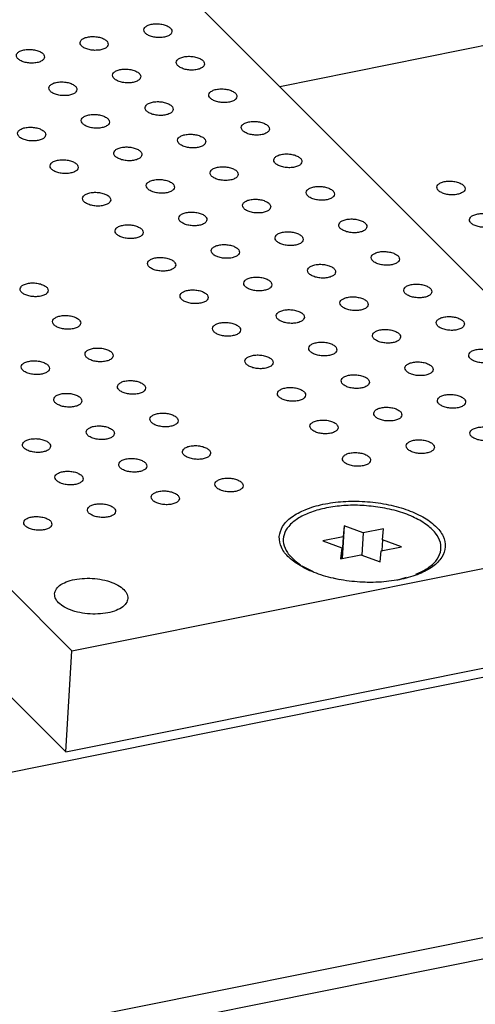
# Model space of a CAD drawing. Header units: inches. Extents: x 155 to 996, y 103 to 697.
# Tile 17 of 81: x 391 to 407, y 342 to 377. Entities that reach past the tile are written whole.
import ezdxf

# ---------------------------------------------------------------- set-up
doc = ezdxf.new("R2010")
doc.units = ezdxf.units.IN

# ---------------------------------------------------------------- blocks, each defined once
blk = doc.blocks.new('PCB2__1', base_point=(377.145, 358.263))
at = {"color": 7, "linetype": 'Continuous'}
for points in [[(405.94, 370.836), (405.946, 370.806), (405.958, 370.739), (406.055, 370.663), (406.181, 370.604), (406.34, 370.567), (406.508, 370.557), (406.67, 370.574), (406.805, 370.617), (406.904, 370.68), (406.951, 370.774), (406.916, 370.872), (406.825, 370.948), (406.696, 371.007), (406.538, 371.043), (406.37, 371.054), (406.208, 371.037), (406.075, 370.994), (405.97, 370.931), (405.949, 370.865), (405.94, 370.836)], [(407.092, 369.683), (407.097, 369.654), (407.11, 369.586), (407.206, 369.51), (407.333, 369.451), (407.492, 369.415), (407.66, 369.404), (407.821, 369.421), (407.957, 369.464), (408.055, 369.527), (408.102, 369.621), (408.067, 369.72), (407.977, 369.795), (407.848, 369.854), (407.69, 369.89), (407.522, 369.901), (407.36, 369.884), (407.227, 369.841), (407.122, 369.778), (407.101, 369.712), (407.092, 369.683)]]:
    blk.add_open_spline(points, degree=3, knots=[0, 0, 0, 0, 0.088201, 0.201564, 0.345167, 0.510862, 0.68451, 0.850206, 0.993808, 1.107172, 1.195372, 1.283573, 1.396937, 1.540539, 1.706235, 1.879883, 2.045578, 2.189181, 2.302544, 2.390745, 2.390745, 2.390745, 2.390745], dxfattribs=at)
blk = doc.blocks.new('E8021-26512__14', base_point=(337.744, 350.826))
at = {"color": 7, "linetype": 'Continuous'}
for p, q in [((412.151, 362.605), (364.27, 410.531)), ((393.002, 354.406), (412.219, 358.26)), ((393.002, 354.406), (390.726, 356.684)), ((392.781, 350.826), (411.998, 354.681)), ((392.781, 350.826), (393.002, 354.406)), ((392.781, 350.826), (390.506, 353.104))]:
    blk.add_line(p, q, dxfattribs=at)
for points, knots in [([(396.55, 376.348), (396.545, 376.378), (396.532, 376.445), (396.436, 376.521), (396.309, 376.58), (396.15, 376.617), (395.982, 376.627), (395.821, 376.61), (395.685, 376.567), (395.587, 376.504), (395.54, 376.41), (395.575, 376.312), (395.665, 376.236), (395.794, 376.177), (395.952, 376.141), (396.12, 376.13), (396.282, 376.147), (396.415, 376.19), (396.52, 376.253), (396.541, 376.319), (396.55, 376.348)], [0, 0, 0, 0, 0.088201, 0.201564, 0.345167, 0.510862, 0.68451, 0.850206, 0.993808, 1.107172, 1.195372, 1.283573, 1.396937, 1.540539, 1.706235, 1.879883, 2.045578, 2.189181, 2.302544, 2.390745, 2.390745, 2.390745, 2.390745]), ([(394.29, 375.895), (394.285, 375.924), (394.272, 375.992), (394.176, 376.068), (394.049, 376.127), (393.891, 376.163), (393.722, 376.174), (393.561, 376.157), (393.426, 376.114), (393.327, 376.05), (393.28, 375.957), (393.315, 375.858), (393.405, 375.783), (393.534, 375.724), (393.692, 375.687), (393.861, 375.677), (394.022, 375.694), (394.155, 375.737), (394.26, 375.8), (394.281, 375.866), (394.29, 375.895)], [0, 0, 0, 0, 0.088201, 0.201564, 0.345167, 0.510862, 0.68451, 0.850206, 0.993808, 1.107172, 1.195372, 1.283573, 1.396937, 1.540539, 1.706235, 1.879883, 2.045578, 2.189181, 2.302544, 2.390745, 2.390745, 2.390745, 2.390745]), ([(392.031, 375.441), (392.025, 375.471), (392.012, 375.539), (391.916, 375.615), (391.789, 375.673), (391.631, 375.71), (391.462, 375.72), (391.301, 375.704), (391.166, 375.661), (391.067, 375.597), (391.02, 375.504), (391.055, 375.405), (391.145, 375.33), (391.275, 375.271), (391.432, 375.234), (391.601, 375.224), (391.763, 375.24), (391.896, 375.283), (392.001, 375.347), (392.022, 375.412), (392.031, 375.441)], [0, 0, 0, 0, 0.088201, 0.201564, 0.345167, 0.510862, 0.68451, 0.850206, 0.993808, 1.107172, 1.195372, 1.283573, 1.396937, 1.540539, 1.706235, 1.879883, 2.045578, 2.189181, 2.302544, 2.390745, 2.390745, 2.390745, 2.390745]), ([(397.702, 375.195), (397.696, 375.225), (397.684, 375.293), (397.587, 375.368), (397.461, 375.427), (397.302, 375.464), (397.134, 375.474), (396.972, 375.457), (396.837, 375.415), (396.738, 375.351), (396.691, 375.257), (396.726, 375.159), (396.817, 375.083), (396.946, 375.024), (397.104, 374.988), (397.272, 374.978), (397.434, 374.994), (397.567, 375.037), (397.672, 375.1), (397.693, 375.166), (397.702, 375.195)], [0, 0, 0, 0, 0.088201, 0.201564, 0.345167, 0.510862, 0.68451, 0.850206, 0.993808, 1.107172, 1.195372, 1.283573, 1.396937, 1.540539, 1.706235, 1.879883, 2.045578, 2.189181, 2.302544, 2.390745, 2.390745, 2.390745, 2.390745]), ([(395.442, 374.742), (395.437, 374.771), (395.424, 374.839), (395.328, 374.915), (395.201, 374.974), (395.042, 375.01), (394.874, 375.021), (394.713, 375.004), (394.577, 374.961), (394.479, 374.898), (394.432, 374.804), (394.467, 374.705), (394.557, 374.63), (394.686, 374.571), (394.844, 374.535), (395.012, 374.524), (395.174, 374.541), (395.307, 374.584), (395.412, 374.647), (395.433, 374.713), (395.442, 374.742)], [0, 0, 0, 0, 0.088201, 0.201564, 0.345167, 0.510862, 0.68451, 0.850206, 0.993808, 1.107172, 1.195372, 1.283573, 1.396937, 1.540539, 1.706235, 1.879883, 2.045578, 2.189181, 2.302544, 2.390745, 2.390745, 2.390745, 2.390745]), ([(393.182, 374.289), (393.177, 374.318), (393.164, 374.386), (393.068, 374.462), (392.941, 374.521), (392.782, 374.557), (392.614, 374.568), (392.453, 374.551), (392.318, 374.508), (392.219, 374.444), (392.172, 374.351), (392.207, 374.252), (392.297, 374.177), (392.426, 374.118), (392.584, 374.081), (392.753, 374.071), (392.914, 374.088), (393.047, 374.131), (393.152, 374.194), (393.173, 374.26), (393.182, 374.289)], [0, 0, 0, 0, 0.088201, 0.201564, 0.345167, 0.510862, 0.68451, 0.850206, 0.993808, 1.107172, 1.195372, 1.283573, 1.396937, 1.540539, 1.706235, 1.879883, 2.045578, 2.189181, 2.302544, 2.390745, 2.390745, 2.390745, 2.390745]), ([(398.854, 374.042), (398.848, 374.072), (398.835, 374.14), (398.739, 374.216), (398.612, 374.274), (398.454, 374.311), (398.285, 374.321), (398.124, 374.305), (397.989, 374.262), (397.89, 374.198), (397.843, 374.105), (397.878, 374.006), (397.968, 373.931), (398.097, 373.872), (398.255, 373.835), (398.424, 373.825), (398.586, 373.842), (398.719, 373.884), (398.823, 373.948), (398.844, 374.014), (398.854, 374.042)], [0, 0, 0, 0, 0.088201, 0.201564, 0.345167, 0.510862, 0.68451, 0.850206, 0.993808, 1.107172, 1.195372, 1.283573, 1.396937, 1.540539, 1.706235, 1.879883, 2.045578, 2.189181, 2.302544, 2.390745, 2.390745, 2.390745, 2.390745]), ([(396.594, 373.589), (396.588, 373.619), (396.576, 373.687), (396.479, 373.762), (396.352, 373.821), (396.194, 373.858), (396.025, 373.868), (395.864, 373.851), (395.729, 373.809), (395.63, 373.745), (395.583, 373.651), (395.618, 373.553), (395.709, 373.477), (395.838, 373.418), (395.995, 373.382), (396.164, 373.372), (396.326, 373.388), (396.459, 373.431), (396.564, 373.494), (396.585, 373.56), (396.594, 373.589)], [0, 0, 0, 0, 0.088201, 0.201564, 0.345167, 0.510862, 0.68451, 0.850206, 0.993808, 1.107172, 1.195372, 1.283573, 1.396937, 1.540539, 1.706235, 1.879883, 2.045578, 2.189181, 2.302544, 2.390745, 2.390745, 2.390745, 2.390745]), ([(394.334, 373.136), (394.328, 373.165), (394.316, 373.233), (394.219, 373.309), (394.093, 373.368), (393.934, 373.404), (393.766, 373.415), (393.605, 373.398), (393.469, 373.355), (393.37, 373.292), (393.323, 373.198), (393.359, 373.099), (393.449, 373.024), (393.578, 372.965), (393.736, 372.929), (393.904, 372.918), (394.066, 372.935), (394.199, 372.978), (394.304, 373.041), (394.325, 373.107), (394.334, 373.136)], [0, 0, 0, 0, 0.088201, 0.201564, 0.345167, 0.510862, 0.68451, 0.850206, 0.993808, 1.107172, 1.195372, 1.283573, 1.396937, 1.540539, 1.706235, 1.879883, 2.045578, 2.189181, 2.302544, 2.390745, 2.390745, 2.390745, 2.390745]), ([(400.005, 372.89), (400, 372.919), (399.987, 372.987), (399.891, 373.063), (399.764, 373.122), (399.605, 373.158), (399.437, 373.169), (399.276, 373.152), (399.14, 373.109), (399.042, 373.045), (398.995, 372.952), (399.03, 372.853), (399.12, 372.778), (399.249, 372.719), (399.407, 372.682), (399.575, 372.672), (399.737, 372.689), (399.87, 372.732), (399.975, 372.795), (399.996, 372.861), (400.005, 372.89)], [0, 0, 0, 0, 0.088201, 0.201564, 0.345167, 0.510862, 0.68451, 0.850206, 0.993808, 1.107172, 1.195372, 1.283573, 1.396937, 1.540539, 1.706235, 1.879883, 2.045578, 2.189181, 2.302544, 2.390745, 2.390745, 2.390745, 2.390745]), ([(392.074, 372.682), (392.069, 372.712), (392.056, 372.78), (391.96, 372.856), (391.833, 372.915), (391.674, 372.951), (391.506, 372.962), (391.345, 372.945), (391.209, 372.902), (391.111, 372.838), (391.064, 372.745), (391.099, 372.646), (391.189, 372.571), (391.318, 372.512), (391.476, 372.475), (391.644, 372.465), (391.806, 372.482), (391.939, 372.525), (392.044, 372.588), (392.065, 372.654), (392.074, 372.682)], [0, 0, 0, 0, 0.088201, 0.201564, 0.345167, 0.510862, 0.68451, 0.850206, 0.993808, 1.107172, 1.195372, 1.283573, 1.396937, 1.540539, 1.706235, 1.879883, 2.045578, 2.189181, 2.302544, 2.390745, 2.390745, 2.390745, 2.390745]), ([(397.745, 372.436), (397.74, 372.466), (397.727, 372.534), (397.631, 372.61), (397.504, 372.668), (397.346, 372.705), (397.177, 372.715), (397.016, 372.699), (396.881, 372.656), (396.782, 372.592), (396.735, 372.499), (396.77, 372.4), (396.86, 372.325), (396.989, 372.266), (397.147, 372.229), (397.316, 372.219), (397.477, 372.235), (397.61, 372.278), (397.715, 372.342), (397.736, 372.407), (397.745, 372.436)], [0, 0, 0, 0, 0.088201, 0.201564, 0.345167, 0.510862, 0.68451, 0.850206, 0.993808, 1.107172, 1.195372, 1.283573, 1.396937, 1.540539, 1.706235, 1.879883, 2.045578, 2.189181, 2.302544, 2.390745, 2.390745, 2.390745, 2.390745]), ([(395.486, 371.983), (395.48, 372.013), (395.467, 372.081), (395.371, 372.156), (395.244, 372.215), (395.086, 372.252), (394.917, 372.262), (394.756, 372.245), (394.621, 372.203), (394.522, 372.139), (394.475, 372.045), (394.51, 371.947), (394.6, 371.871), (394.73, 371.812), (394.887, 371.776), (395.056, 371.765), (395.218, 371.782), (395.351, 371.825), (395.456, 371.888), (395.477, 371.954), (395.486, 371.983)], [0, 0, 0, 0, 0.088201, 0.201564, 0.345167, 0.510862, 0.68451, 0.850206, 0.993808, 1.107172, 1.195372, 1.283573, 1.396937, 1.540539, 1.706235, 1.879883, 2.045578, 2.189181, 2.302544, 2.390745, 2.390745, 2.390745, 2.390745]), ([(401.157, 371.737), (401.151, 371.766), (401.139, 371.834), (401.042, 371.91), (400.916, 371.969), (400.757, 372.005), (400.589, 372.016), (400.427, 371.999), (400.292, 371.956), (400.193, 371.893), (400.146, 371.799), (400.181, 371.7), (400.272, 371.625), (400.401, 371.566), (400.559, 371.53), (400.727, 371.519), (400.889, 371.536), (401.022, 371.579), (401.127, 371.642), (401.148, 371.708), (401.157, 371.737)], [0, 0, 0, 0, 0.088201, 0.201564, 0.345167, 0.510862, 0.68451, 0.850206, 0.993808, 1.107172, 1.195372, 1.283573, 1.396937, 1.540539, 1.706235, 1.879883, 2.045578, 2.189181, 2.302544, 2.390745, 2.390745, 2.390745, 2.390745]), ([(393.226, 371.53), (393.22, 371.559), (393.208, 371.627), (393.111, 371.703), (392.985, 371.762), (392.826, 371.798), (392.658, 371.809), (392.496, 371.792), (392.361, 371.749), (392.262, 371.686), (392.215, 371.592), (392.25, 371.493), (392.341, 371.418), (392.47, 371.359), (392.628, 371.323), (392.796, 371.312), (392.958, 371.329), (393.091, 371.372), (393.196, 371.435), (393.217, 371.501), (393.226, 371.53)], [0, 0, 0, 0, 0.088201, 0.201564, 0.345167, 0.510862, 0.68451, 0.850206, 0.993808, 1.107172, 1.195372, 1.283573, 1.396937, 1.540539, 1.706235, 1.879883, 2.045578, 2.189181, 2.302544, 2.390745, 2.390745, 2.390745, 2.390745]), ([(398.897, 371.284), (398.892, 371.313), (398.879, 371.381), (398.783, 371.457), (398.656, 371.516), (398.497, 371.552), (398.329, 371.563), (398.168, 371.546), (398.032, 371.503), (397.934, 371.439), (397.887, 371.346), (397.922, 371.247), (398.012, 371.172), (398.141, 371.113), (398.299, 371.076), (398.467, 371.066), (398.629, 371.083), (398.762, 371.126), (398.867, 371.189), (398.888, 371.255), (398.897, 371.284)], [0, 0, 0, 0, 0.088201, 0.201564, 0.345167, 0.510862, 0.68451, 0.850206, 0.993808, 1.107172, 1.195372, 1.283573, 1.396937, 1.540539, 1.706235, 1.879883, 2.045578, 2.189181, 2.302544, 2.390745, 2.390745, 2.390745, 2.390745]), ([(396.637, 370.83), (396.632, 370.86), (396.619, 370.928), (396.523, 371.004), (396.396, 371.062), (396.237, 371.099), (396.069, 371.109), (395.908, 371.093), (395.773, 371.05), (395.674, 370.986), (395.627, 370.893), (395.662, 370.794), (395.752, 370.719), (395.881, 370.66), (396.039, 370.623), (396.208, 370.613), (396.369, 370.629), (396.502, 370.672), (396.607, 370.736), (396.628, 370.801), (396.637, 370.83)], [0, 0, 0, 0, 0.088201, 0.201564, 0.345167, 0.510862, 0.68451, 0.850206, 0.993808, 1.107172, 1.195372, 1.283573, 1.396937, 1.540539, 1.706235, 1.879883, 2.045578, 2.189181, 2.302544, 2.390745, 2.390745, 2.390745, 2.390745]), ([(394.378, 370.377), (394.372, 370.407), (394.359, 370.475), (394.263, 370.55), (394.136, 370.609), (393.978, 370.646), (393.809, 370.656), (393.648, 370.639), (393.513, 370.597), (393.414, 370.533), (393.367, 370.439), (393.402, 370.341), (393.492, 370.265), (393.621, 370.206), (393.779, 370.17), (393.948, 370.159), (394.11, 370.176), (394.243, 370.219), (394.348, 370.282), (394.368, 370.348), (394.378, 370.377)], [0, 0, 0, 0, 0.088201, 0.201564, 0.345167, 0.510862, 0.68451, 0.850206, 0.993808, 1.107172, 1.195372, 1.283573, 1.396937, 1.540539, 1.706235, 1.879883, 2.045578, 2.189181, 2.302544, 2.390745, 2.390745, 2.390745, 2.390745]), ([(402.309, 370.584), (402.303, 370.614), (402.29, 370.682), (402.194, 370.757), (402.067, 370.816), (401.909, 370.853), (401.74, 370.863), (401.579, 370.846), (401.444, 370.804), (401.345, 370.74), (401.298, 370.646), (401.333, 370.548), (401.423, 370.472), (401.552, 370.413), (401.71, 370.377), (401.879, 370.367), (402.041, 370.383), (402.174, 370.426), (402.278, 370.489), (402.299, 370.555), (402.309, 370.584)], [0, 0, 0, 0, 0.088201, 0.201564, 0.345167, 0.510862, 0.68451, 0.850206, 0.993808, 1.107172, 1.195372, 1.283573, 1.396937, 1.540539, 1.706235, 1.879883, 2.045578, 2.189181, 2.302544, 2.390745, 2.390745, 2.390745, 2.390745]), ([(400.049, 370.131), (400.043, 370.16), (400.031, 370.228), (399.934, 370.304), (399.807, 370.363), (399.649, 370.399), (399.48, 370.41), (399.319, 370.393), (399.184, 370.35), (399.085, 370.287), (399.038, 370.193), (399.073, 370.094), (399.164, 370.019), (399.293, 369.96), (399.45, 369.924), (399.619, 369.913), (399.781, 369.93), (399.914, 369.973), (400.019, 370.036), (400.04, 370.102), (400.049, 370.131)], [0, 0, 0, 0, 0.088201, 0.201564, 0.345167, 0.510862, 0.68451, 0.850206, 0.993808, 1.107172, 1.195372, 1.283573, 1.396937, 1.540539, 1.706235, 1.879883, 2.045578, 2.189181, 2.302544, 2.390745, 2.390745, 2.390745, 2.390745]), ([(397.789, 369.677), (397.783, 369.707), (397.771, 369.775), (397.674, 369.851), (397.548, 369.91), (397.389, 369.946), (397.221, 369.957), (397.06, 369.94), (396.924, 369.897), (396.825, 369.833), (396.778, 369.74), (396.814, 369.641), (396.904, 369.566), (397.033, 369.507), (397.191, 369.47), (397.359, 369.46), (397.521, 369.477), (397.654, 369.52), (397.759, 369.583), (397.78, 369.649), (397.789, 369.677)], [0, 0, 0, 0, 0.088201, 0.201564, 0.345167, 0.510862, 0.68451, 0.850206, 0.993808, 1.107172, 1.195372, 1.283573, 1.396937, 1.540539, 1.706235, 1.879883, 2.045578, 2.189181, 2.302544, 2.390745, 2.390745, 2.390745, 2.390745]), ([(395.529, 369.224), (395.524, 369.254), (395.511, 369.322), (395.415, 369.397), (395.288, 369.456), (395.129, 369.493), (394.961, 369.503), (394.8, 369.486), (394.664, 369.444), (394.566, 369.38), (394.519, 369.286), (394.554, 369.188), (394.644, 369.113), (394.773, 369.054), (394.931, 369.017), (395.099, 369.007), (395.261, 369.023), (395.394, 369.066), (395.499, 369.13), (395.52, 369.195), (395.529, 369.224)], [0, 0, 0, 0, 0.088201, 0.201564, 0.345167, 0.510862, 0.68451, 0.850206, 0.993808, 1.107172, 1.195372, 1.283573, 1.396937, 1.540539, 1.706235, 1.879883, 2.045578, 2.189181, 2.302544, 2.390745, 2.390745, 2.390745, 2.390745]), ([(403.46, 369.431), (403.455, 369.461), (403.442, 369.529), (403.346, 369.605), (403.219, 369.663), (403.06, 369.7), (402.892, 369.71), (402.731, 369.694), (402.595, 369.651), (402.497, 369.587), (402.45, 369.494), (402.485, 369.395), (402.575, 369.32), (402.704, 369.261), (402.862, 369.224), (403.03, 369.214), (403.192, 369.23), (403.325, 369.273), (403.43, 369.337), (403.451, 369.402), (403.46, 369.431)], [0, 0, 0, 0, 0.088201, 0.201564, 0.345167, 0.510862, 0.68451, 0.850206, 0.993808, 1.107172, 1.195372, 1.283573, 1.396937, 1.540539, 1.706235, 1.879883, 2.045578, 2.189181, 2.302544, 2.390745, 2.390745, 2.390745, 2.390745]), ([(401.2, 368.978), (401.195, 369.008), (401.182, 369.076), (401.086, 369.151), (400.959, 369.21), (400.801, 369.247), (400.632, 369.257), (400.471, 369.24), (400.336, 369.198), (400.237, 369.134), (400.19, 369.04), (400.225, 368.942), (400.315, 368.866), (400.444, 368.807), (400.602, 368.771), (400.771, 368.76), (400.932, 368.777), (401.065, 368.82), (401.17, 368.883), (401.191, 368.949), (401.2, 368.978)], [0, 0, 0, 0, 0.088201, 0.201564, 0.345167, 0.510862, 0.68451, 0.850206, 0.993808, 1.107172, 1.195372, 1.283573, 1.396937, 1.540539, 1.706235, 1.879883, 2.045578, 2.189181, 2.302544, 2.390745, 2.390745, 2.390745, 2.390745]), ([(398.941, 368.525), (398.935, 368.554), (398.922, 368.622), (398.826, 368.698), (398.699, 368.757), (398.541, 368.793), (398.372, 368.804), (398.211, 368.787), (398.076, 368.744), (397.977, 368.681), (397.93, 368.587), (397.965, 368.488), (398.055, 368.413), (398.185, 368.354), (398.342, 368.318), (398.511, 368.307), (398.673, 368.324), (398.806, 368.367), (398.911, 368.43), (398.932, 368.496), (398.941, 368.525)], [0, 0, 0, 0, 0.088201, 0.201564, 0.345167, 0.510862, 0.68451, 0.850206, 0.993808, 1.107172, 1.195372, 1.283573, 1.396937, 1.540539, 1.706235, 1.879883, 2.045578, 2.189181, 2.302544, 2.390745, 2.390745, 2.390745, 2.390745]), ([(404.612, 368.279), (404.606, 368.308), (404.594, 368.376), (404.497, 368.452), (404.371, 368.511), (404.212, 368.547), (404.044, 368.558), (403.882, 368.541), (403.747, 368.498), (403.648, 368.434), (403.601, 368.341), (403.636, 368.242), (403.727, 368.167), (403.856, 368.108), (404.014, 368.071), (404.182, 368.061), (404.344, 368.078), (404.477, 368.121), (404.582, 368.184), (404.603, 368.25), (404.612, 368.279)], [0, 0, 0, 0, 0.088201, 0.201564, 0.345167, 0.510862, 0.68451, 0.850206, 0.993808, 1.107172, 1.195372, 1.283573, 1.396937, 1.540539, 1.706235, 1.879883, 2.045578, 2.189181, 2.302544, 2.390745, 2.390745, 2.390745, 2.390745]), ([(396.681, 368.071), (396.675, 368.101), (396.663, 368.169), (396.566, 368.245), (396.44, 368.304), (396.281, 368.34), (396.113, 368.35), (395.951, 368.334), (395.816, 368.291), (395.717, 368.227), (395.67, 368.134), (395.705, 368.035), (395.796, 367.96), (395.925, 367.901), (396.083, 367.864), (396.251, 367.854), (396.413, 367.871), (396.546, 367.913), (396.651, 367.977), (396.672, 368.043), (396.681, 368.071)], [0, 0, 0, 0, 0.088201, 0.201564, 0.345167, 0.510862, 0.68451, 0.850206, 0.993808, 1.107172, 1.195372, 1.283573, 1.396937, 1.540539, 1.706235, 1.879883, 2.045578, 2.189181, 2.302544, 2.390745, 2.390745, 2.390745, 2.390745]), ([(402.352, 367.825), (402.347, 367.855), (402.334, 367.923), (402.238, 367.999), (402.111, 368.057), (401.952, 368.094), (401.784, 368.104), (401.623, 368.088), (401.487, 368.045), (401.389, 367.981), (401.342, 367.888), (401.377, 367.789), (401.467, 367.714), (401.596, 367.655), (401.754, 367.618), (401.922, 367.608), (402.084, 367.624), (402.217, 367.667), (402.322, 367.731), (402.343, 367.796), (402.352, 367.825)], [0, 0, 0, 0, 0.088201, 0.201564, 0.345167, 0.510862, 0.68451, 0.850206, 0.993808, 1.107172, 1.195372, 1.283573, 1.396937, 1.540539, 1.706235, 1.879883, 2.045578, 2.189181, 2.302544, 2.390745, 2.390745, 2.390745, 2.390745]), ([(392.161, 367.165), (392.156, 367.195), (392.143, 367.262), (392.047, 367.338), (391.92, 367.397), (391.762, 367.434), (391.593, 367.444), (391.432, 367.427), (391.297, 367.384), (391.198, 367.321), (391.151, 367.227), (391.186, 367.129), (391.276, 367.053), (391.405, 366.994), (391.563, 366.958), (391.732, 366.947), (391.893, 366.964), (392.026, 367.007), (392.131, 367.07), (392.152, 367.136), (392.161, 367.165)], [0, 0, 0, 0, 0.088201, 0.201564, 0.345167, 0.510862, 0.68451, 0.850206, 0.993808, 1.107172, 1.195372, 1.283573, 1.396937, 1.540539, 1.706235, 1.879883, 2.045578, 2.189181, 2.302544, 2.390745, 2.390745, 2.390745, 2.390745]), ([(400.092, 367.372), (400.087, 367.402), (400.074, 367.47), (399.978, 367.545), (399.851, 367.604), (399.692, 367.641), (399.524, 367.651), (399.363, 367.634), (399.228, 367.592), (399.129, 367.528), (399.082, 367.434), (399.117, 367.336), (399.207, 367.26), (399.336, 367.201), (399.494, 367.165), (399.663, 367.154), (399.824, 367.171), (399.957, 367.214), (400.062, 367.277), (400.083, 367.343), (400.092, 367.372)], [0, 0, 0, 0, 0.088201, 0.201564, 0.345167, 0.510862, 0.68451, 0.850206, 0.993808, 1.107172, 1.195372, 1.283573, 1.396937, 1.540539, 1.706235, 1.879883, 2.045578, 2.189181, 2.302544, 2.390745, 2.390745, 2.390745, 2.390745]), ([(405.764, 367.126), (405.758, 367.155), (405.745, 367.223), (405.649, 367.299), (405.522, 367.358), (405.364, 367.394), (405.195, 367.405), (405.034, 367.388), (404.899, 367.345), (404.8, 367.282), (404.753, 367.188), (404.788, 367.089), (404.878, 367.014), (405.007, 366.955), (405.165, 366.919), (405.334, 366.908), (405.496, 366.925), (405.629, 366.968), (405.733, 367.031), (405.754, 367.097), (405.764, 367.126)], [0, 0, 0, 0, 0.088201, 0.201564, 0.345167, 0.510862, 0.68451, 0.850206, 0.993808, 1.107172, 1.195372, 1.283573, 1.396937, 1.540539, 1.706235, 1.879883, 2.045578, 2.189181, 2.302544, 2.390745, 2.390745, 2.390745, 2.390745]), ([(397.833, 366.919), (397.827, 366.948), (397.814, 367.016), (397.718, 367.092), (397.591, 367.151), (397.433, 367.187), (397.264, 367.198), (397.103, 367.181), (396.968, 367.138), (396.869, 367.075), (396.822, 366.981), (396.857, 366.882), (396.947, 366.807), (397.076, 366.748), (397.234, 366.712), (397.403, 366.701), (397.565, 366.718), (397.698, 366.761), (397.803, 366.824), (397.823, 366.89), (397.833, 366.919)], [0, 0, 0, 0, 0.088201, 0.201564, 0.345167, 0.510862, 0.68451, 0.850206, 0.993808, 1.107172, 1.195372, 1.283573, 1.396937, 1.540539, 1.706235, 1.879883, 2.045578, 2.189181, 2.302544, 2.390745, 2.390745, 2.390745, 2.390745]), ([(403.504, 366.672), (403.498, 366.702), (403.486, 366.77), (403.389, 366.846), (403.262, 366.905), (403.104, 366.941), (402.935, 366.952), (402.774, 366.935), (402.639, 366.892), (402.54, 366.828), (402.493, 366.735), (402.528, 366.636), (402.619, 366.561), (402.748, 366.502), (402.905, 366.465), (403.074, 366.455), (403.236, 366.472), (403.369, 366.515), (403.474, 366.578), (403.495, 366.644), (403.504, 366.672)], [0, 0, 0, 0, 0.088201, 0.201564, 0.345167, 0.510862, 0.68451, 0.850206, 0.993808, 1.107172, 1.195372, 1.283573, 1.396937, 1.540539, 1.706235, 1.879883, 2.045578, 2.189181, 2.302544, 2.390745, 2.390745, 2.390745, 2.390745]), ([(401.244, 366.219), (401.238, 366.249), (401.226, 366.317), (401.129, 366.392), (401.003, 366.451), (400.844, 366.488), (400.676, 366.498), (400.515, 366.481), (400.379, 366.439), (400.28, 366.375), (400.233, 366.281), (400.269, 366.183), (400.359, 366.108), (400.488, 366.049), (400.646, 366.012), (400.814, 366.002), (400.976, 366.018), (401.109, 366.061), (401.214, 366.125), (401.235, 366.19), (401.244, 366.219)], [0, 0, 0, 0, 0.088201, 0.201564, 0.345167, 0.510862, 0.68451, 0.850206, 0.993808, 1.107172, 1.195372, 1.283573, 1.396937, 1.540539, 1.706235, 1.879883, 2.045578, 2.189181, 2.302544, 2.390745, 2.390745, 2.390745, 2.390745]), ([(393.313, 366.012), (393.308, 366.042), (393.295, 366.11), (393.199, 366.185), (393.072, 366.244), (392.913, 366.281), (392.745, 366.291), (392.584, 366.274), (392.448, 366.232), (392.349, 366.168), (392.302, 366.074), (392.338, 365.976), (392.428, 365.9), (392.557, 365.841), (392.715, 365.805), (392.883, 365.795), (393.045, 365.811), (393.178, 365.854), (393.283, 365.917), (393.304, 365.983), (393.313, 366.012)], [0, 0, 0, 0, 0.088201, 0.201564, 0.345167, 0.510862, 0.68451, 0.850206, 0.993808, 1.107172, 1.195372, 1.283573, 1.396937, 1.540539, 1.706235, 1.879883, 2.045578, 2.189181, 2.302544, 2.390745, 2.390745, 2.390745, 2.390745]), ([(398.984, 365.766), (398.979, 365.796), (398.966, 365.863), (398.87, 365.939), (398.743, 365.998), (398.584, 366.035), (398.416, 366.045), (398.255, 366.028), (398.119, 365.985), (398.021, 365.922), (397.974, 365.828), (398.009, 365.73), (398.099, 365.654), (398.228, 365.595), (398.386, 365.559), (398.554, 365.548), (398.716, 365.565), (398.849, 365.608), (398.954, 365.671), (398.975, 365.737), (398.984, 365.766)], [0, 0, 0, 0, 0.088201, 0.201564, 0.345167, 0.510862, 0.68451, 0.850206, 0.993808, 1.107172, 1.195372, 1.283573, 1.396937, 1.540539, 1.706235, 1.879883, 2.045578, 2.189181, 2.302544, 2.390745, 2.390745, 2.390745, 2.390745]), ([(406.915, 365.973), (406.91, 366.003), (406.897, 366.071), (406.801, 366.146), (406.674, 366.205), (406.515, 366.242), (406.347, 366.252), (406.186, 366.235), (406.05, 366.193), (405.952, 366.129), (405.905, 366.035), (405.94, 365.937), (406.03, 365.861), (406.159, 365.802), (406.317, 365.766), (406.485, 365.755), (406.647, 365.772), (406.78, 365.815), (406.885, 365.878), (406.906, 365.944), (406.915, 365.973)], [0, 0, 0, 0, 0.088201, 0.201564, 0.345167, 0.510862, 0.68451, 0.850206, 0.993808, 1.107172, 1.195372, 1.283573, 1.396937, 1.540539, 1.706235, 1.879883, 2.045578, 2.189181, 2.302544, 2.390745, 2.390745, 2.390745, 2.390745]), ([(404.655, 365.52), (404.65, 365.549), (404.637, 365.617), (404.541, 365.693), (404.414, 365.752), (404.256, 365.788), (404.087, 365.799), (403.926, 365.782), (403.791, 365.739), (403.692, 365.676), (403.645, 365.582), (403.68, 365.483), (403.77, 365.408), (403.899, 365.349), (404.057, 365.313), (404.226, 365.302), (404.387, 365.319), (404.52, 365.362), (404.625, 365.425), (404.646, 365.491), (404.655, 365.52)], [0, 0, 0, 0, 0.088201, 0.201564, 0.345167, 0.510862, 0.68451, 0.850206, 0.993808, 1.107172, 1.195372, 1.283573, 1.396937, 1.540539, 1.706235, 1.879883, 2.045578, 2.189181, 2.302544, 2.390745, 2.390745, 2.390745, 2.390745]), ([(402.396, 365.066), (402.39, 365.096), (402.377, 365.164), (402.281, 365.24), (402.154, 365.299), (401.996, 365.335), (401.827, 365.345), (401.666, 365.329), (401.531, 365.286), (401.432, 365.222), (401.385, 365.129), (401.42, 365.03), (401.51, 364.955), (401.64, 364.896), (401.797, 364.859), (401.966, 364.849), (402.128, 364.866), (402.261, 364.908), (402.366, 364.972), (402.387, 365.038), (402.396, 365.066)], [0, 0, 0, 0, 0.088201, 0.201564, 0.345167, 0.510862, 0.68451, 0.850206, 0.993808, 1.107172, 1.195372, 1.283573, 1.396937, 1.540539, 1.706235, 1.879883, 2.045578, 2.189181, 2.302544, 2.390745, 2.390745, 2.390745, 2.390745]), ([(394.465, 364.859), (394.459, 364.889), (394.446, 364.957), (394.35, 365.033), (394.223, 365.092), (394.065, 365.128), (393.896, 365.138), (393.735, 365.122), (393.6, 365.079), (393.501, 365.015), (393.454, 364.922), (393.489, 364.823), (393.58, 364.748), (393.709, 364.689), (393.866, 364.652), (394.035, 364.642), (394.197, 364.659), (394.33, 364.701), (394.435, 364.765), (394.456, 364.831), (394.465, 364.859)], [0, 0, 0, 0, 0.088201, 0.201564, 0.345167, 0.510862, 0.68451, 0.850206, 0.993808, 1.107172, 1.195372, 1.283573, 1.396937, 1.540539, 1.706235, 1.879883, 2.045578, 2.189181, 2.302544, 2.390745, 2.390745, 2.390745, 2.390745]), ([(408.067, 364.82), (408.061, 364.85), (408.049, 364.918), (407.952, 364.994), (407.826, 365.052), (407.667, 365.089), (407.499, 365.099), (407.337, 365.083), (407.202, 365.04), (407.103, 364.976), (407.056, 364.883), (407.091, 364.784), (407.182, 364.709), (407.311, 364.65), (407.469, 364.613), (407.637, 364.603), (407.799, 364.619), (407.932, 364.662), (408.037, 364.726), (408.058, 364.791), (408.067, 364.82)], [0, 0, 0, 0, 0.088201, 0.201564, 0.345167, 0.510862, 0.68451, 0.850206, 0.993808, 1.107172, 1.195372, 1.283573, 1.396937, 1.540539, 1.706235, 1.879883, 2.045578, 2.189181, 2.302544, 2.390745, 2.390745, 2.390745, 2.390745]), ([(392.205, 364.406), (392.199, 364.436), (392.187, 364.504), (392.09, 364.579), (391.964, 364.638), (391.805, 364.675), (391.637, 364.685), (391.475, 364.668), (391.34, 364.626), (391.241, 364.562), (391.194, 364.468), (391.229, 364.37), (391.32, 364.294), (391.449, 364.235), (391.607, 364.199), (391.775, 364.189), (391.937, 364.205), (392.07, 364.248), (392.175, 364.311), (392.196, 364.377), (392.205, 364.406)], [0, 0, 0, 0, 0.088201, 0.201564, 0.345167, 0.510862, 0.68451, 0.850206, 0.993808, 1.107172, 1.195372, 1.283573, 1.396937, 1.540539, 1.706235, 1.879883, 2.045578, 2.189181, 2.302544, 2.390745, 2.390745, 2.390745, 2.390745]), ([(400.136, 364.613), (400.13, 364.643), (400.118, 364.711), (400.021, 364.786), (399.895, 364.845), (399.736, 364.882), (399.568, 364.892), (399.406, 364.875), (399.271, 364.833), (399.172, 364.769), (399.125, 364.675), (399.16, 364.577), (399.251, 364.501), (399.38, 364.442), (399.538, 364.406), (399.706, 364.396), (399.868, 364.412), (400.001, 364.455), (400.106, 364.519), (400.127, 364.584), (400.136, 364.613)], [0, 0, 0, 0, 0.088201, 0.201564, 0.345167, 0.510862, 0.68451, 0.850206, 0.993808, 1.107172, 1.195372, 1.283573, 1.396937, 1.540539, 1.706235, 1.879883, 2.045578, 2.189181, 2.302544, 2.390745, 2.390745, 2.390745, 2.390745]), ([(405.807, 364.367), (405.802, 364.397), (405.789, 364.465), (405.693, 364.54), (405.566, 364.599), (405.407, 364.636), (405.239, 364.646), (405.078, 364.629), (404.942, 364.587), (404.844, 364.523), (404.797, 364.429), (404.832, 364.331), (404.922, 364.255), (405.051, 364.196), (405.209, 364.16), (405.377, 364.149), (405.539, 364.166), (405.672, 364.209), (405.777, 364.272), (405.798, 364.338), (405.807, 364.367)], [0, 0, 0, 0, 0.088201, 0.201564, 0.345167, 0.510862, 0.68451, 0.850206, 0.993808, 1.107172, 1.195372, 1.283573, 1.396937, 1.540539, 1.706235, 1.879883, 2.045578, 2.189181, 2.302544, 2.390745, 2.390745, 2.390745, 2.390745]), ([(395.616, 363.707), (395.611, 363.736), (395.598, 363.804), (395.502, 363.88), (395.375, 363.939), (395.217, 363.975), (395.048, 363.986), (394.887, 363.969), (394.752, 363.926), (394.653, 363.862), (394.606, 363.769), (394.641, 363.67), (394.731, 363.595), (394.86, 363.536), (395.018, 363.499), (395.187, 363.489), (395.348, 363.506), (395.481, 363.549), (395.586, 363.612), (395.607, 363.678), (395.616, 363.707)], [0, 0, 0, 0, 0.088201, 0.201564, 0.345167, 0.510862, 0.68451, 0.850206, 0.993808, 1.107172, 1.195372, 1.283573, 1.396937, 1.540539, 1.706235, 1.879883, 2.045578, 2.189181, 2.302544, 2.390745, 2.390745, 2.390745, 2.390745]), ([(403.547, 363.914), (403.542, 363.943), (403.529, 364.011), (403.433, 364.087), (403.306, 364.146), (403.147, 364.182), (402.979, 364.193), (402.818, 364.176), (402.683, 364.133), (402.584, 364.07), (402.537, 363.976), (402.572, 363.877), (402.662, 363.802), (402.791, 363.743), (402.949, 363.707), (403.118, 363.696), (403.279, 363.713), (403.412, 363.756), (403.517, 363.819), (403.538, 363.885), (403.547, 363.914)], [0, 0, 0, 0, 0.088201, 0.201564, 0.345167, 0.510862, 0.68451, 0.850206, 0.993808, 1.107172, 1.195372, 1.283573, 1.396937, 1.540539, 1.706235, 1.879883, 2.045578, 2.189181, 2.302544, 2.390745, 2.390745, 2.390745, 2.390745]), ([(401.288, 363.46), (401.282, 363.49), (401.269, 363.558), (401.173, 363.634), (401.046, 363.693), (400.888, 363.729), (400.719, 363.739), (400.558, 363.723), (400.423, 363.68), (400.324, 363.616), (400.277, 363.523), (400.312, 363.424), (400.402, 363.349), (400.531, 363.29), (400.689, 363.253), (400.858, 363.243), (401.02, 363.26), (401.153, 363.302), (401.258, 363.366), (401.278, 363.432), (401.288, 363.46)], [0, 0, 0, 0, 0.088201, 0.201564, 0.345167, 0.510862, 0.68451, 0.850206, 0.993808, 1.107172, 1.195372, 1.283573, 1.396937, 1.540539, 1.706235, 1.879883, 2.045578, 2.189181, 2.302544, 2.390745, 2.390745, 2.390745, 2.390745]), ([(393.357, 363.253), (393.351, 363.283), (393.338, 363.351), (393.242, 363.427), (393.115, 363.485), (392.957, 363.522), (392.788, 363.532), (392.627, 363.516), (392.492, 363.473), (392.393, 363.409), (392.346, 363.316), (392.381, 363.217), (392.471, 363.142), (392.6, 363.083), (392.758, 363.046), (392.927, 363.036), (393.089, 363.052), (393.222, 363.095), (393.327, 363.159), (393.347, 363.224), (393.357, 363.253)], [0, 0, 0, 0, 0.088201, 0.201564, 0.345167, 0.510862, 0.68451, 0.850206, 0.993808, 1.107172, 1.195372, 1.283573, 1.396937, 1.540539, 1.706235, 1.879883, 2.045578, 2.189181, 2.302544, 2.390745, 2.390745, 2.390745, 2.390745]), ([(406.959, 363.214), (406.953, 363.244), (406.941, 363.312), (406.844, 363.387), (406.717, 363.446), (406.559, 363.483), (406.39, 363.493), (406.229, 363.476), (406.094, 363.434), (405.995, 363.37), (405.948, 363.276), (405.983, 363.178), (406.074, 363.103), (406.203, 363.044), (406.36, 363.007), (406.529, 362.997), (406.691, 363.013), (406.824, 363.056), (406.929, 363.12), (406.95, 363.185), (406.959, 363.214)], [0, 0, 0, 0, 0.088201, 0.201564, 0.345167, 0.510862, 0.68451, 0.850206, 0.993808, 1.107172, 1.195372, 1.283573, 1.396937, 1.540539, 1.706235, 1.879883, 2.045578, 2.189181, 2.302544, 2.390745, 2.390745, 2.390745, 2.390745]), ([(404.699, 362.761), (404.693, 362.791), (404.681, 362.858), (404.584, 362.934), (404.458, 362.993), (404.299, 363.03), (404.131, 363.04), (403.97, 363.023), (403.834, 362.98), (403.735, 362.917), (403.688, 362.823), (403.724, 362.725), (403.814, 362.649), (403.943, 362.59), (404.101, 362.554), (404.269, 362.543), (404.431, 362.56), (404.564, 362.603), (404.669, 362.666), (404.69, 362.732), (404.699, 362.761)], [0, 0, 0, 0, 0.088201, 0.201564, 0.345167, 0.510862, 0.68451, 0.850206, 0.993808, 1.107172, 1.195372, 1.283573, 1.396937, 1.540539, 1.706235, 1.879883, 2.045578, 2.189181, 2.302544, 2.390745, 2.390745, 2.390745, 2.390745]), ([(396.768, 362.554), (396.763, 362.583), (396.75, 362.651), (396.653, 362.727), (396.527, 362.786), (396.368, 362.822), (396.2, 362.833), (396.039, 362.816), (395.903, 362.773), (395.804, 362.71), (395.757, 362.616), (395.793, 362.517), (395.883, 362.442), (396.012, 362.383), (396.17, 362.347), (396.338, 362.336), (396.5, 362.353), (396.633, 362.396), (396.738, 362.459), (396.759, 362.525), (396.768, 362.554)], [0, 0, 0, 0, 0.088201, 0.201564, 0.345167, 0.510862, 0.68451, 0.850206, 0.993808, 1.107172, 1.195372, 1.283573, 1.396937, 1.540539, 1.706235, 1.879883, 2.045578, 2.189181, 2.302544, 2.390745, 2.390745, 2.390745, 2.390745]), ([(402.439, 362.308), (402.434, 362.337), (402.421, 362.405), (402.325, 362.481), (402.198, 362.54), (402.039, 362.576), (401.871, 362.587), (401.71, 362.57), (401.574, 362.527), (401.476, 362.463), (401.429, 362.37), (401.464, 362.271), (401.554, 362.196), (401.683, 362.137), (401.841, 362.1), (402.009, 362.09), (402.171, 362.107), (402.304, 362.15), (402.409, 362.213), (402.43, 362.279), (402.439, 362.308)], [0, 0, 0, 0, 0.088201, 0.201564, 0.345167, 0.510862, 0.68451, 0.850206, 0.993808, 1.107172, 1.195372, 1.283573, 1.396937, 1.540539, 1.706235, 1.879883, 2.045578, 2.189181, 2.302544, 2.390745, 2.390745, 2.390745, 2.390745]), ([(394.508, 362.101), (394.503, 362.13), (394.49, 362.198), (394.394, 362.274), (394.267, 362.333), (394.108, 362.369), (393.94, 362.38), (393.779, 362.363), (393.643, 362.32), (393.545, 362.256), (393.498, 362.163), (393.533, 362.064), (393.623, 361.989), (393.752, 361.93), (393.91, 361.893), (394.078, 361.883), (394.24, 361.9), (394.373, 361.943), (394.478, 362.006), (394.499, 362.072), (394.508, 362.101)], [0, 0, 0, 0, 0.088201, 0.201564, 0.345167, 0.510862, 0.68451, 0.850206, 0.993808, 1.107172, 1.195372, 1.283573, 1.396937, 1.540539, 1.706235, 1.879883, 2.045578, 2.189181, 2.302544, 2.390745, 2.390745, 2.390745, 2.390745]), ([(408.11, 362.061), (408.105, 362.091), (408.092, 362.159), (407.996, 362.235), (407.869, 362.294), (407.711, 362.33), (407.542, 362.34), (407.381, 362.324), (407.246, 362.281), (407.147, 362.217), (407.1, 362.124), (407.135, 362.025), (407.225, 361.95), (407.354, 361.891), (407.512, 361.854), (407.681, 361.844), (407.842, 361.861), (407.975, 361.903), (408.08, 361.967), (408.101, 362.033), (408.11, 362.061)], [0, 0, 0, 0, 0.088201, 0.201564, 0.345167, 0.510862, 0.68451, 0.850206, 0.993808, 1.107172, 1.195372, 1.283573, 1.396937, 1.540539, 1.706235, 1.879883, 2.045578, 2.189181, 2.302544, 2.390745, 2.390745, 2.390745, 2.390745]), ([(392.249, 361.647), (392.243, 361.677), (392.23, 361.745), (392.134, 361.821), (392.007, 361.879), (391.849, 361.916), (391.68, 361.926), (391.519, 361.91), (391.384, 361.867), (391.285, 361.803), (391.238, 361.71), (391.273, 361.611), (391.363, 361.536), (391.492, 361.477), (391.65, 361.44), (391.819, 361.43), (391.98, 361.446), (392.114, 361.489), (392.218, 361.553), (392.239, 361.618), (392.249, 361.647)], [0, 0, 0, 0, 0.088201, 0.201564, 0.345167, 0.510862, 0.68451, 0.850206, 0.993808, 1.107172, 1.195372, 1.283573, 1.396937, 1.540539, 1.706235, 1.879883, 2.045578, 2.189181, 2.302544, 2.390745, 2.390745, 2.390745, 2.390745]), ([(405.851, 361.608), (405.845, 361.638), (405.832, 361.706), (405.736, 361.781), (405.609, 361.84), (405.451, 361.877), (405.282, 361.887), (405.121, 361.87), (404.986, 361.828), (404.887, 361.764), (404.84, 361.67), (404.875, 361.572), (404.965, 361.496), (405.095, 361.437), (405.252, 361.401), (405.421, 361.391), (405.583, 361.407), (405.716, 361.45), (405.821, 361.514), (405.842, 361.579), (405.851, 361.608)], [0, 0, 0, 0, 0.088201, 0.201564, 0.345167, 0.510862, 0.68451, 0.850206, 0.993808, 1.107172, 1.195372, 1.283573, 1.396937, 1.540539, 1.706235, 1.879883, 2.045578, 2.189181, 2.302544, 2.390745, 2.390745, 2.390745, 2.390745]), ([(397.92, 361.401), (397.914, 361.431), (397.901, 361.499), (397.805, 361.574), (397.678, 361.633), (397.52, 361.67), (397.351, 361.68), (397.19, 361.663), (397.055, 361.621), (396.956, 361.557), (396.909, 361.463), (396.944, 361.365), (397.035, 361.289), (397.164, 361.23), (397.321, 361.194), (397.49, 361.184), (397.652, 361.2), (397.785, 361.243), (397.89, 361.306), (397.911, 361.372), (397.92, 361.401)], [0, 0, 0, 0, 0.088201, 0.201564, 0.345167, 0.510862, 0.68451, 0.850206, 0.993808, 1.107172, 1.195372, 1.283573, 1.396937, 1.540539, 1.706235, 1.879883, 2.045578, 2.189181, 2.302544, 2.390745, 2.390745, 2.390745, 2.390745]), ([(395.66, 360.948), (395.654, 360.977), (395.642, 361.045), (395.545, 361.121), (395.419, 361.18), (395.26, 361.216), (395.092, 361.227), (394.93, 361.21), (394.795, 361.167), (394.696, 361.104), (394.649, 361.01), (394.684, 360.911), (394.775, 360.836), (394.904, 360.777), (395.062, 360.741), (395.23, 360.73), (395.392, 360.747), (395.525, 360.79), (395.63, 360.853), (395.651, 360.919), (395.66, 360.948)], [0, 0, 0, 0, 0.088201, 0.201564, 0.345167, 0.510862, 0.68451, 0.850206, 0.993808, 1.107172, 1.195372, 1.283573, 1.396937, 1.540539, 1.706235, 1.879883, 2.045578, 2.189181, 2.302544, 2.390745, 2.390745, 2.390745, 2.390745]), ([(403.591, 361.155), (403.585, 361.185), (403.573, 361.252), (403.476, 361.328), (403.35, 361.387), (403.191, 361.424), (403.023, 361.434), (402.861, 361.417), (402.726, 361.374), (402.627, 361.311), (402.58, 361.217), (402.615, 361.119), (402.706, 361.043), (402.835, 360.984), (402.993, 360.948), (403.161, 360.937), (403.323, 360.954), (403.456, 360.997), (403.561, 361.06), (403.582, 361.126), (403.591, 361.155)], [0, 0, 0, 0, 0.088201, 0.201564, 0.345167, 0.510862, 0.68451, 0.850206, 0.993808, 1.107172, 1.195372, 1.283573, 1.396937, 1.540539, 1.706235, 1.879883, 2.045578, 2.189181, 2.302544, 2.390745, 2.390745, 2.390745, 2.390745]), ([(393.4, 360.494), (393.395, 360.524), (393.382, 360.592), (393.286, 360.668), (393.159, 360.727), (393, 360.763), (392.832, 360.774), (392.671, 360.757), (392.535, 360.714), (392.437, 360.65), (392.39, 360.557), (392.425, 360.458), (392.515, 360.383), (392.644, 360.324), (392.802, 360.287), (392.97, 360.277), (393.132, 360.294), (393.265, 360.337), (393.37, 360.4), (393.391, 360.466), (393.4, 360.494)], [0, 0, 0, 0, 0.088201, 0.201564, 0.345167, 0.510862, 0.68451, 0.850206, 0.993808, 1.107172, 1.195372, 1.283573, 1.396937, 1.540539, 1.706235, 1.879883, 2.045578, 2.189181, 2.302544, 2.390745, 2.390745, 2.390745, 2.390745]), ([(399.071, 360.248), (399.066, 360.278), (399.053, 360.346), (398.957, 360.422), (398.83, 360.48), (398.672, 360.517), (398.503, 360.527), (398.342, 360.511), (398.207, 360.468), (398.108, 360.404), (398.061, 360.311), (398.096, 360.212), (398.186, 360.137), (398.315, 360.078), (398.473, 360.041), (398.642, 360.031), (398.803, 360.047), (398.936, 360.09), (399.041, 360.154), (399.062, 360.219), (399.071, 360.248)], [0, 0, 0, 0, 0.088201, 0.201564, 0.345167, 0.510862, 0.68451, 0.850206, 0.993808, 1.107172, 1.195372, 1.283573, 1.396937, 1.540539, 1.706235, 1.879883, 2.045578, 2.189181, 2.302544, 2.390745, 2.390745, 2.390745, 2.390745]), ([(396.812, 359.795), (396.806, 359.825), (396.793, 359.893), (396.697, 359.968), (396.57, 360.027), (396.412, 360.064), (396.243, 360.074), (396.082, 360.057), (395.947, 360.015), (395.848, 359.951), (395.801, 359.857), (395.836, 359.759), (395.926, 359.683), (396.055, 359.624), (396.213, 359.588), (396.382, 359.577), (396.544, 359.594), (396.677, 359.637), (396.782, 359.7), (396.802, 359.766), (396.812, 359.795)], [0, 0, 0, 0, 0.088201, 0.201564, 0.345167, 0.510862, 0.68451, 0.850206, 0.993808, 1.107172, 1.195372, 1.283573, 1.396937, 1.540539, 1.706235, 1.879883, 2.045578, 2.189181, 2.302544, 2.390745, 2.390745, 2.390745, 2.390745]), ([(400.35, 358.45), (400.364, 358.32), (400.397, 358.037), (400.714, 357.67), (401.167, 357.354), (401.764, 357.098), (402.457, 356.918), (403.205, 356.825), (403.959, 356.825), (404.669, 356.919), (405.291, 357.1), (405.786, 357.357), (406.129, 357.684), (406.277, 358.084), (406.179, 358.499), (405.879, 358.866), (405.419, 359.182), (404.825, 359.438), (404.131, 359.618), (403.383, 359.711), (402.629, 359.711), (401.919, 359.617), (401.296, 359.436), (400.807, 359.178), (400.447, 358.853), (400.38, 358.576), (400.35, 358.45)], [0, 0, 0, 0, 0.383476, 0.837095, 1.391599, 2.04345, 2.769131, 3.5342, 4.299269, 5.024949, 5.6768, 6.231304, 6.684924, 7.068399, 7.451875, 7.905495, 8.459999, 9.111849, 9.83753, 10.602599, 11.367668, 12.093349, 12.7452, 13.299703, 13.753323, 14.136799, 14.136799, 14.136799, 14.136799]), ([(394.552, 359.342), (394.546, 359.371), (394.534, 359.439), (394.437, 359.515), (394.311, 359.574), (394.152, 359.61), (393.983, 359.621), (393.822, 359.604), (393.687, 359.561), (393.588, 359.498), (393.541, 359.404), (393.576, 359.305), (393.667, 359.23), (393.796, 359.171), (393.953, 359.135), (394.122, 359.124), (394.284, 359.141), (394.417, 359.184), (394.522, 359.247), (394.543, 359.313), (394.552, 359.342)], [0, 0, 0, 0, 0.088201, 0.201564, 0.345167, 0.510862, 0.68451, 0.850206, 0.993808, 1.107172, 1.195372, 1.283573, 1.396937, 1.540539, 1.706235, 1.879883, 2.045578, 2.189181, 2.302544, 2.390745, 2.390745, 2.390745, 2.390745]), ([(392.292, 358.888), (392.287, 358.918), (392.274, 358.986), (392.178, 359.062), (392.051, 359.121), (391.892, 359.157), (391.724, 359.167), (391.563, 359.151), (391.427, 359.108), (391.328, 359.044), (391.281, 358.951), (391.317, 358.852), (391.407, 358.777), (391.536, 358.718), (391.694, 358.681), (391.862, 358.671), (392.024, 358.688), (392.157, 358.73), (392.262, 358.794), (392.283, 358.86), (392.292, 358.888)], [0, 0, 0, 0, 0.088201, 0.201564, 0.345167, 0.510862, 0.68451, 0.850206, 0.993808, 1.107172, 1.195372, 1.283573, 1.396937, 1.540539, 1.706235, 1.879883, 2.045578, 2.189181, 2.302544, 2.390745, 2.390745, 2.390745, 2.390745]), ([(392.388, 356.421), (392.396, 356.358), (392.415, 356.22), (392.582, 356.047), (392.816, 355.902), (393.12, 355.79), (393.465, 355.721), (393.828, 355.698), (394.18, 355.725), (394.494, 355.798), (394.747, 355.913), (394.925, 356.065), (395.004, 356.259), (394.95, 356.462), (394.791, 356.634), (394.554, 356.78), (394.252, 356.891), (393.906, 356.96), (393.543, 356.983), (393.192, 356.956), (392.877, 356.883), (392.627, 356.768), (392.439, 356.617), (392.404, 356.482), (392.388, 356.421)], [0, 0, 0, 0, 0.185164, 0.409308, 0.68695, 1.012981, 1.371588, 1.741607, 2.100214, 2.426245, 2.703887, 2.928032, 3.113195, 3.298359, 3.522503, 3.800145, 4.126176, 4.484784, 4.854802, 5.21341, 5.539441, 5.817083, 6.041227, 6.226391, 6.226391, 6.226391, 6.226391])]:
    blk.add_open_spline(points, degree=3, knots=knots, dxfattribs=at)
blk = doc.blocks.new('0515-2032_1__17', base_point=(400.466, 356.835))
at = {"color": 7, "linetype": 'Continuous'}
for p, q in [((402.655, 358.83), (402.583, 357.672)), ((402.655, 358.83), (402.613, 358.44)), ((403.332, 358.585), (402.655, 358.83)), ((404.051, 358.729), (403.332, 358.585)), ((404.009, 358.339), (404.051, 358.729)), ((402.613, 358.44), (401.894, 358.296)), ((402.613, 358.44), (402.565, 357.668)), ((403.332, 358.585), (403.283, 357.792)), ((404.009, 358.339), (403.985, 357.953)), ((404.686, 358.093), (404.009, 358.339)), ((401.894, 358.296), (402.571, 358.051)), ((402.571, 358.051), (402.528, 357.661)), ((402.571, 358.051), (402.547, 357.664)), ((403.967, 357.949), (404.686, 358.093)), ((402.528, 357.661), (403.247, 357.805)), ((403.247, 357.805), (403.924, 357.559)), ((403.924, 357.559), (403.967, 357.949)), ((400.917, 357.588), (400.98, 357.535)), ((400.917, 357.588), (401.104, 357.453)), ((401.158, 357.418), (401.558, 357.213)), ((405.188, 357.116), (405.514, 357.267)), ((405.57, 357.301), (405.383, 357.182)), ((405.514, 357.267), (405.57, 357.301)), ((402.284, 356.981), (402.498, 356.937)), ((404.528, 356.92), (404.559, 356.924)), ((404.559, 356.924), (404.868, 357.009)), ((403.471, 356.835), (403.62, 356.838))]:
    blk.add_line(p, q, dxfattribs=at)
for points, knots in [([(403.85, 359.5), (403.635, 359.524), (403.206, 359.573), (402.57, 359.554), (401.972, 359.469), (401.442, 359.318), (401.007, 359.108), (400.686, 358.846), (400.498, 358.534), (400.481, 358.188), (400.633, 357.853), (400.817, 357.681), (400.917, 357.588)], [0, 0, 0, 0, 0.650185, 1.293323, 1.903322, 2.45741, 2.939335, 3.344005, 3.684798, 4.000317, 4.343151, 4.750888, 4.750888, 4.750888, 4.750888]), ([(405.57, 357.301), (405.687, 357.386), (405.902, 357.543), (406.094, 357.885), (406.089, 358.259), (405.891, 358.607), (405.545, 358.915), (405.071, 359.175), (404.494, 359.383), (404.07, 359.46), (403.85, 359.5)], [0, 0, 0, 0, 0.431695, 0.791786, 1.128456, 1.504414, 1.959276, 2.501655, 3.119794, 3.790186, 3.790186, 3.790186, 3.790186])]:
    blk.add_open_spline(points, degree=3, knots=knots, dxfattribs=at)
blk = doc.blocks.new('E8021-66412_MUXIP01_2', base_point=(337.744, 350.826))
for name, p in [('E8021-26512__14', (337.744, 350.826)), ('0515-2032_1__17', (400.466, 356.835))]:
    blk.add_blockref(name, p)
blk = doc.blocks.new('E8021-24140', base_point=(199.013, 250.256))
at = {"color": 7, "linetype": 'Continuous'}
for p, q in [((408.848, 376.094), (400.373, 374.394)), ((349.86, 341.89), (435.722, 359.113)), ((444.652, 350.916), (358.79, 333.693)), ((435.146, 349.771), (355.504, 333.796))]:
    blk.add_line(p, q, dxfattribs=at)
blk = doc.blocks.new('E8021-64140', base_point=(199.013, 250.256))
blk.add_blockref('E8021-24140', (199.013, 250.256))
blk = doc.blocks.new('E8021-96540__50', base_point=(199.013, 250.256))
for name, p in [('E8021-64140', (199.013, 250.256)), ('PCB2__1', (377.145, 358.263)), ('E8021-66412_MUXIP01_2', (337.744, 350.826))]:
    blk.add_blockref(name, p)
blk = doc.blocks.new('Gen1', base_point=(572.3, 417.2))
blk.add_blockref('E8021-96540__50', (199.013, 250.256))

msp = doc.modelspace()

# ---------------------------------------------------------------- block references
msp.add_blockref('Gen1', (572.3, 417.2))

doc.saveas('drawing.dxf')
